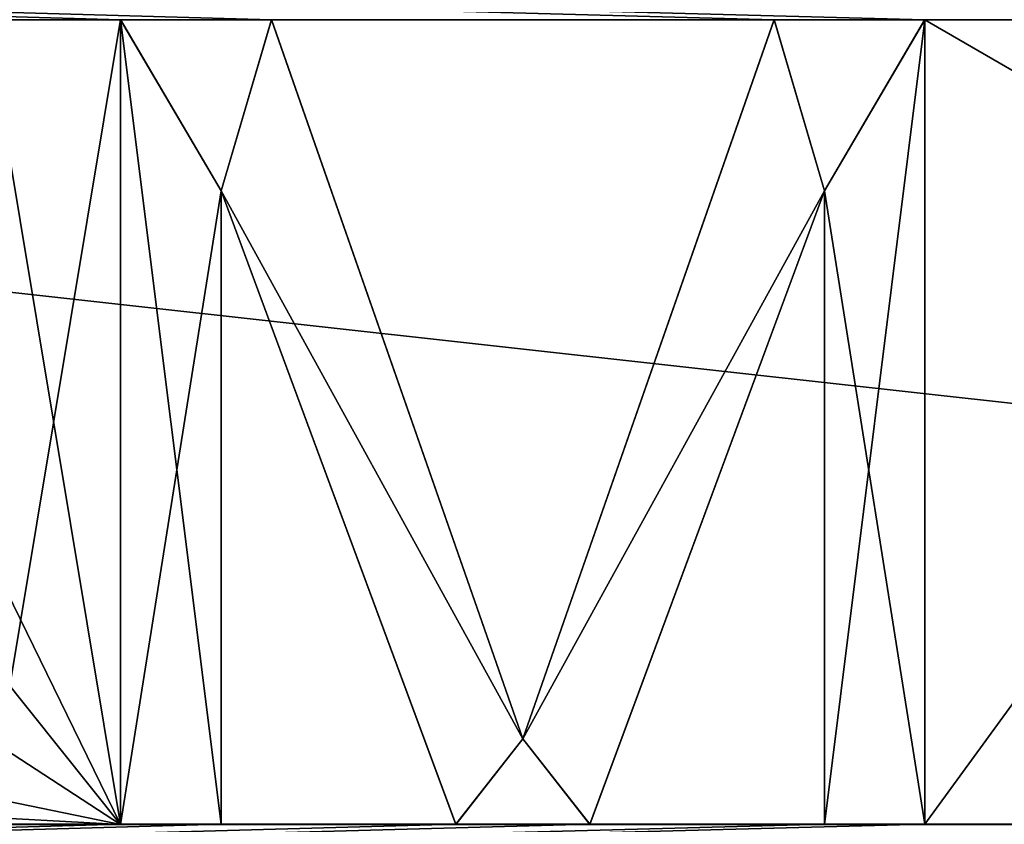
# Model space of a CAD drawing. Header units: millimetres. Extents: x -52 to 107, y -6 to 112.
# Tile 247 of 256: x 31.44 to 35.11, y 105.75 to 108.75. Entities that reach past the tile are written whole.
import ezdxf

# ---------------------------------------------------------------- set-up
doc = ezdxf.new("R2010")
doc.units = ezdxf.units.MM
doc.header["$LTSCALE"] = 65.185185
for name, color, linetype in [('2332', 7, 'CONTINUOUS'), ('2336', 7, 'CONTINUOUS'), ('3022', 7, 'CONTINUOUS'), ('3077', 7, 'CONTINUOUS'), ('3211', 7, 'CONTINUOUS'), ('629', 7, 'CONTINUOUS'), ('630', 7, 'CONTINUOUS'), ('631', 7, 'CONTINUOUS'), ('632', 7, 'CONTINUOUS'), ('634', 7, 'CONTINUOUS'), ('635', 7, 'CONTINUOUS'), ('637', 7, 'CONTINUOUS'), ('638', 7, 'CONTINUOUS'), ('639', 7, 'CONTINUOUS'), ('640', 7, 'CONTINUOUS'), ('641', 7, 'CONTINUOUS'), ('642', 7, 'CONTINUOUS'), ('767', 7, 'CONTINUOUS'), ('769', 7, 'CONTINUOUS'), ('770', 7, 'CONTINUOUS'), ('771', 7, 'CONTINUOUS'), ('772', 7, 'CONTINUOUS'), ('773', 7, 'CONTINUOUS'), ('774', 7, 'CONTINUOUS'), ('776', 7, 'CONTINUOUS'), ('777', 7, 'CONTINUOUS'), ('779', 7, 'CONTINUOUS')]:
    doc.layers.add(name, color=color, linetype=linetype)

msp = doc.modelspace()

# ---------------------------------------------------------------- linework, layer by layer
at = {"layer": '2332', "color": 7, "linetype": 'CONTINUOUS', "true_color": 0xa80407}
for points in [[(-3.0003, 111.5509, 43.0002), (51.9997, 111.5511, 43.0002), (-1.0002, 105.7509, 43.0002), (-3.0003, 111.5509, 43.0002)], [(-1.0002, 105.7509, 43.0002), (51.9997, 111.5511, 43.0002), (0.9998, 105.7509, 43.0002), (-1.0002, 105.7509, 43.0002)], [(51.9998, 105.4511, 43.0002), (0.9998, 105.4509, 43.0002), (51.9997, 111.5511, 43.0002), (51.9998, 105.4511, 43.0002)], [(51.9997, 111.5511, 43.0002), (0.9998, 105.4509, 43.0002), (0.9998, 105.7509, 43.0002), (51.9997, 111.5511, 43.0002)]]:
    msp.add_3dface(points, dxfattribs=at)
at = {"layer": '2336', "color": 7, "linetype": 'CONTINUOUS', "true_color": 0xa80407}
for points in [[(-3.0003, 111.5511, -42.9998), (51.9998, 105.4513, -42.9998), (51.9997, 111.5513, -42.9998), (-3.0003, 111.5511, -42.9998)], [(51.9998, 105.4513, -42.9998), (-3.0003, 111.5511, -42.9998), (0.9998, 105.7511, -42.9998), (51.9998, 105.4513, -42.9998)]]:
    msp.add_3dface(points, dxfattribs=at)
at = {"layer": '3022', "color": 7, "linetype": 'CONTINUOUS', "true_color": 0xe0f2ff}
for points in [[(34.8122, 108.751, 45.3002), (36.9997, 108.751, 45.3002), (-3.0003, 109.7509, 45.3002), (34.8122, 108.751, 45.3002)], [(31.3122, 108.751, 45.3002), (31.8122, 108.751, 45.3002), (-3.0003, 109.7509, 45.3002), (31.3122, 108.751, 45.3002)], [(34.2497, 108.751, 45.3002), (34.8122, 108.751, 45.3002), (-3.0003, 109.7509, 45.3002), (34.2497, 108.751, 45.3002)], [(32.3747, 108.751, 45.3002), (34.2497, 108.751, 45.3002), (-3.0003, 109.7509, 45.3002), (32.3747, 108.751, 45.3002)], [(31.8122, 108.751, 45.3002), (32.3747, 108.751, 45.3002), (-3.0003, 109.7509, 45.3002), (31.8122, 108.751, 45.3002)], [(31.3122, 108.751, 45.3002), (31.3123, 106.7723, 45.3002), (31.8123, 105.751, 45.3002), (31.3122, 108.751, 45.3002)], [(31.8122, 108.751, 45.3002), (31.3122, 108.751, 45.3002), (31.8123, 105.751, 45.3002), (31.8122, 108.751, 45.3002)], [(33.3123, 106.0702, 45.3002), (34.2497, 108.751, 45.3002), (32.3747, 108.751, 45.3002), (33.3123, 106.0702, 45.3002)], [(39.9998, 105.751, 45.3002), (36.9997, 108.751, 45.3002), (34.8122, 108.751, 45.3002), (39.9998, 105.751, 45.3002)], [(34.8123, 105.751, 45.3002), (39.9998, 105.751, 45.3002), (34.8122, 108.751, 45.3002), (34.8123, 105.751, 45.3002)], [(32.1873, 108.1127, 45.3002), (32.1873, 105.751, 45.3002), (33.0623, 105.751, 45.3002), (32.1873, 108.1127, 45.3002)], [(34.4373, 105.751, 45.3002), (34.4373, 108.1127, 45.3002), (33.5623, 105.751, 45.3002), (34.4373, 105.751, 45.3002)], [(31.3123, 106.7723, 45.3002), (31.2498, 106.4531, 45.3002), (31.8123, 105.751, 45.3002), (31.3123, 106.7723, 45.3002)], [(31.2498, 106.4531, 45.3002), (31.1248, 106.1978, 45.3002), (31.8123, 105.751, 45.3002), (31.2498, 106.4531, 45.3002)], [(31.1248, 106.1978, 45.3002), (30.8748, 105.9425, 45.3002), (31.8123, 105.751, 45.3002), (31.1248, 106.1978, 45.3002)], [(30.8748, 105.9425, 45.3002), (30.6248, 105.8148, 45.3002), (31.8123, 105.751, 45.3002), (30.8748, 105.9425, 45.3002)], [(30.6248, 105.8148, 45.3002), (30.3123, 105.751, 45.3002), (31.8123, 105.751, 45.3002), (30.6248, 105.8148, 45.3002)]]:
    msp.add_3dface(points, dxfattribs=at)
at = {"layer": '3077', "color": 7, "linetype": 'CONTINUOUS', "true_color": 0xe0f2ff}
for points in [[(30.3122, 108.7512, -45.2998), (31.8122, 108.7512, -45.2998), (31.3123, 105.7512, -45.2998), (30.3122, 108.7512, -45.2998)], [(31.8122, 108.7512, -45.2998), (31.8123, 105.7512, -45.2998), (31.3123, 105.7512, -45.2998), (31.8122, 108.7512, -45.2998)], [(33.3123, 106.0704, -45.2998), (32.3747, 108.7512, -45.2998), (34.2497, 108.7512, -45.2998), (33.3123, 106.0704, -45.2998)], [(34.8123, 105.7512, -45.2998), (34.8122, 108.7512, -45.2998), (36.9997, 108.7512, -45.2998), (34.8123, 105.7512, -45.2998)], [(39.9998, 105.7512, -45.2998), (34.8123, 105.7512, -45.2998), (36.9997, 108.7512, -45.2998), (39.9998, 105.7512, -45.2998)], [(32.1873, 105.7512, -45.2998), (32.1873, 108.1129, -45.2998), (33.0623, 105.7512, -45.2998), (32.1873, 105.7512, -45.2998)], [(34.4373, 108.1129, -45.2998), (34.4373, 105.7512, -45.2998), (33.5623, 105.7512, -45.2998), (34.4373, 108.1129, -45.2998)], [(31.8123, 105.7512, -45.2998), (32.1873, 105.7512, -45.2998), (-3.0002, 104.7511, -45.2998), (31.8123, 105.7512, -45.2998)], [(32.1873, 105.7512, -45.2998), (33.0623, 105.7512, -45.2998), (-3.0002, 104.7511, -45.2998), (32.1873, 105.7512, -45.2998)], [(31.3123, 105.7512, -45.2998), (31.8123, 105.7512, -45.2998), (-3.0002, 104.7511, -45.2998), (31.3123, 105.7512, -45.2998)], [(34.4373, 105.7512, -45.2998), (34.8123, 105.7512, -45.2998), (-3.0002, 104.7511, -45.2998), (34.4373, 105.7512, -45.2998)], [(34.8123, 105.7512, -45.2998), (39.9998, 105.7512, -45.2998), (-3.0002, 104.7511, -45.2998), (34.8123, 105.7512, -45.2998)], [(33.5623, 105.7512, -45.2998), (34.4373, 105.7512, -45.2998), (-3.0002, 104.7511, -45.2998), (33.5623, 105.7512, -45.2998)], [(33.0623, 105.7512, -45.2998), (33.5623, 105.7512, -45.2998), (-3.0002, 104.7511, -45.2998), (33.0623, 105.7512, -45.2998)], [(39.9998, 105.7512, -45.2998), (51.9998, 104.7513, -45.2998), (-3.0002, 104.7511, -45.2998), (39.9998, 105.7512, -45.2998)]]:
    msp.add_3dface(points, dxfattribs=at)
at = {"layer": '3211', "color": 7, "linetype": 'CONTINUOUS', "true_color": 0xe0f2ff}
for points in [[(32.3747, 108.751, 45.8002), (31.8122, 108.751, 45.8002), (32.1873, 108.1127, 45.8002), (32.3747, 108.751, 45.8002)], [(31.8122, 108.751, 45.8002), (31.8123, 105.751, 45.8002), (32.1873, 108.1127, 45.8002), (31.8122, 108.751, 45.8002)], [(33.3123, 106.0702, 45.8002), (32.3747, 108.751, 45.8002), (32.1873, 108.1127, 45.8002), (33.3123, 106.0702, 45.8002)], [(34.4373, 108.1127, 45.8002), (34.2497, 108.751, 45.8002), (33.3123, 106.0702, 45.8002), (34.4373, 108.1127, 45.8002)], [(34.4373, 108.1127, 45.8002), (34.8122, 108.751, 45.8002), (34.2497, 108.751, 45.8002), (34.4373, 108.1127, 45.8002)], [(34.4373, 108.1127, 45.8002), (34.4373, 105.751, 45.8002), (34.8122, 108.751, 45.8002), (34.4373, 108.1127, 45.8002)], [(34.4373, 105.751, 45.8002), (34.8123, 105.751, 45.8002), (34.8122, 108.751, 45.8002), (34.4373, 105.751, 45.8002)], [(31.8123, 105.751, 45.8002), (32.1873, 105.751, 45.8002), (32.1873, 108.1127, 45.8002), (31.8123, 105.751, 45.8002)], [(33.3123, 106.0702, 45.8002), (32.1873, 108.1127, 45.8002), (33.0623, 105.751, 45.8002), (33.3123, 106.0702, 45.8002)], [(34.4373, 108.1127, 45.8002), (33.3123, 106.0702, 45.8002), (33.5623, 105.751, 45.8002), (34.4373, 108.1127, 45.8002)], [(33.3123, 106.0702, 45.8002), (33.0623, 105.751, 45.8002), (33.5623, 105.751, 45.8002), (33.3123, 106.0702, 45.8002)]]:
    msp.add_3dface(points, dxfattribs=at)
at = {"layer": '629', "color": 7, "linetype": 'CONTINUOUS', "true_color": 0x141a1c}
for points in [[(32.3747, 108.7512, -45.7998), (32.1873, 108.1129, -45.7998), (31.8122, 108.7512, -45.7998), (32.3747, 108.7512, -45.7998)], [(31.8122, 108.7512, -45.7998), (32.1873, 108.1129, -45.7998), (32.1873, 105.7512, -45.7998), (31.8122, 108.7512, -45.7998)], [(31.8123, 105.7512, -45.7998), (31.8122, 108.7512, -45.7998), (32.1873, 105.7512, -45.7998), (31.8123, 105.7512, -45.7998)], [(33.3123, 106.0704, -45.7998), (32.1873, 108.1129, -45.7998), (32.3747, 108.7512, -45.7998), (33.3123, 106.0704, -45.7998)], [(34.2497, 108.7512, -45.7998), (34.4373, 108.1129, -45.7998), (33.3123, 106.0704, -45.7998), (34.2497, 108.7512, -45.7998)], [(34.8122, 108.7512, -45.7998), (34.4373, 108.1129, -45.7998), (34.2497, 108.7512, -45.7998), (34.8122, 108.7512, -45.7998)], [(34.8123, 105.7512, -45.7998), (34.4373, 108.1129, -45.7998), (34.8122, 108.7512, -45.7998), (34.8123, 105.7512, -45.7998)], [(33.0623, 105.7512, -45.7998), (32.1873, 108.1129, -45.7998), (33.3123, 106.0704, -45.7998), (33.0623, 105.7512, -45.7998)], [(34.4373, 108.1129, -45.7998), (33.5623, 105.7512, -45.7998), (33.3123, 106.0704, -45.7998), (34.4373, 108.1129, -45.7998)], [(34.4373, 105.7512, -45.7998), (34.4373, 108.1129, -45.7998), (34.8123, 105.7512, -45.7998), (34.4373, 105.7512, -45.7998)], [(33.5623, 105.7512, -45.7998), (33.0623, 105.7512, -45.7998), (33.3123, 106.0704, -45.7998), (33.5623, 105.7512, -45.7998)]]:
    msp.add_3dface(points, dxfattribs=at)
at = {"layer": '630', "color": 7, "linetype": 'CONTINUOUS', "true_color": 0x141a1c}
for points in [[(32.1873, 105.7512, -45.7998), (32.1873, 108.1129, -45.7998), (32.1873, 105.7512, -45.2998), (32.1873, 105.7512, -45.7998)], [(32.1873, 108.1129, -45.7998), (32.1873, 108.1129, -45.2998), (32.1873, 105.7512, -45.2998), (32.1873, 108.1129, -45.7998)]]:
    msp.add_3dface(points, dxfattribs=at)
at = {"layer": '631', "color": 7, "linetype": 'CONTINUOUS', "true_color": 0x141a1c}
for points in [[(31.8123, 105.7512, -45.7998), (32.1873, 105.7512, -45.7998), (32.1873, 105.7512, -45.2998), (31.8123, 105.7512, -45.7998)], [(31.8123, 105.7512, -45.7998), (32.1873, 105.7512, -45.2998), (31.8123, 105.7512, -45.2998), (31.8123, 105.7512, -45.7998)]]:
    msp.add_3dface(points, dxfattribs=at)
at = {"layer": '632', "color": 7, "linetype": 'CONTINUOUS', "true_color": 0x141a1c}
for points in [[(31.8122, 108.7512, -45.7998), (31.8123, 105.7512, -45.7998), (31.8122, 108.7512, -45.2998), (31.8122, 108.7512, -45.7998)], [(31.8123, 105.7512, -45.7998), (31.8123, 105.7512, -45.2998), (31.8122, 108.7512, -45.2998), (31.8123, 105.7512, -45.7998)]]:
    msp.add_3dface(points, dxfattribs=at)
at = {"layer": '634', "color": 7, "linetype": 'CONTINUOUS', "true_color": 0x141a1c}
for points in [[(33.3123, 106.0704, -45.7998), (32.3747, 108.7512, -45.7998), (33.3123, 106.0704, -45.2998), (33.3123, 106.0704, -45.7998)], [(32.3747, 108.7512, -45.7998), (32.3747, 108.7512, -45.2998), (33.3123, 106.0704, -45.2998), (32.3747, 108.7512, -45.7998)]]:
    msp.add_3dface(points, dxfattribs=at)
at = {"layer": '635', "color": 7, "linetype": 'CONTINUOUS', "true_color": 0x141a1c}
for points in [[(34.2497, 108.7512, -45.7998), (33.3123, 106.0704, -45.7998), (34.2497, 108.7512, -45.2998), (34.2497, 108.7512, -45.7998)], [(33.3123, 106.0704, -45.7998), (33.3123, 106.0704, -45.2998), (34.2497, 108.7512, -45.2998), (33.3123, 106.0704, -45.7998)]]:
    msp.add_3dface(points, dxfattribs=at)
at = {"layer": '637', "color": 7, "linetype": 'CONTINUOUS', "true_color": 0x141a1c}
for points in [[(34.8123, 105.7512, -45.7998), (34.8122, 108.7512, -45.7998), (34.8123, 105.7512, -45.2998), (34.8123, 105.7512, -45.7998)], [(34.8122, 108.7512, -45.7998), (34.8122, 108.7512, -45.2998), (34.8123, 105.7512, -45.2998), (34.8122, 108.7512, -45.7998)]]:
    msp.add_3dface(points, dxfattribs=at)
at = {"layer": '638', "color": 7, "linetype": 'CONTINUOUS', "true_color": 0x141a1c}
for points in [[(34.4373, 105.7512, -45.7998), (34.8123, 105.7512, -45.7998), (34.8123, 105.7512, -45.2998), (34.4373, 105.7512, -45.7998)], [(34.4373, 105.7512, -45.7998), (34.8123, 105.7512, -45.2998), (34.4373, 105.7512, -45.2998), (34.4373, 105.7512, -45.7998)]]:
    msp.add_3dface(points, dxfattribs=at)
at = {"layer": '639', "color": 7, "linetype": 'CONTINUOUS', "true_color": 0x141a1c}
for points in [[(34.4373, 108.1129, -45.7998), (34.4373, 105.7512, -45.7998), (34.4373, 108.1129, -45.2998), (34.4373, 108.1129, -45.7998)], [(34.4373, 105.7512, -45.7998), (34.4373, 105.7512, -45.2998), (34.4373, 108.1129, -45.2998), (34.4373, 105.7512, -45.7998)]]:
    msp.add_3dface(points, dxfattribs=at)
at = {"layer": '640', "color": 7, "linetype": 'CONTINUOUS', "true_color": 0x141a1c}
for points in [[(33.5623, 105.7512, -45.7998), (34.4373, 108.1129, -45.7998), (33.5623, 105.7512, -45.2998), (33.5623, 105.7512, -45.7998)], [(34.4373, 108.1129, -45.7998), (34.4373, 108.1129, -45.2998), (33.5623, 105.7512, -45.2998), (34.4373, 108.1129, -45.7998)]]:
    msp.add_3dface(points, dxfattribs=at)
at = {"layer": '641', "color": 7, "linetype": 'CONTINUOUS', "true_color": 0x141a1c}
for points in [[(33.0623, 105.7512, -45.7998), (33.5623, 105.7512, -45.7998), (33.5623, 105.7512, -45.2998), (33.0623, 105.7512, -45.7998)], [(33.0623, 105.7512, -45.7998), (33.5623, 105.7512, -45.2998), (33.0623, 105.7512, -45.2998), (33.0623, 105.7512, -45.7998)]]:
    msp.add_3dface(points, dxfattribs=at)
at = {"layer": '642', "color": 7, "linetype": 'CONTINUOUS', "true_color": 0x141a1c}
for points in [[(32.1873, 108.1129, -45.7998), (33.0623, 105.7512, -45.7998), (32.1873, 108.1129, -45.2998), (32.1873, 108.1129, -45.7998)], [(32.1873, 108.1129, -45.2998), (33.0623, 105.7512, -45.7998), (33.0623, 105.7512, -45.2998), (32.1873, 108.1129, -45.2998)]]:
    msp.add_3dface(points, dxfattribs=at)
at = {"layer": '767', "color": 7, "linetype": 'CONTINUOUS', "true_color": 0x141a1c}
for points in [[(34.4373, 108.1127, 45.8002), (34.4373, 108.1127, 45.3002), (34.4373, 105.751, 45.3002), (34.4373, 108.1127, 45.8002)], [(34.4373, 105.751, 45.8002), (34.4373, 108.1127, 45.8002), (34.4373, 105.751, 45.3002), (34.4373, 105.751, 45.8002)]]:
    msp.add_3dface(points, dxfattribs=at)
at = {"layer": '769', "color": 7, "linetype": 'CONTINUOUS', "true_color": 0x141a1c}
for points in [[(34.8123, 105.751, 45.8002), (34.8123, 105.751, 45.3002), (34.8122, 108.751, 45.3002), (34.8123, 105.751, 45.8002)], [(34.8122, 108.751, 45.8002), (34.8123, 105.751, 45.8002), (34.8122, 108.751, 45.3002), (34.8122, 108.751, 45.8002)]]:
    msp.add_3dface(points, dxfattribs=at)
at = {"layer": '770', "color": 7, "linetype": 'CONTINUOUS', "true_color": 0x141a1c}
for points in [[(34.8122, 108.751, 45.8002), (34.8122, 108.751, 45.3002), (34.2497, 108.751, 45.3002), (34.8122, 108.751, 45.8002)], [(34.2497, 108.751, 45.8002), (34.8122, 108.751, 45.8002), (34.2497, 108.751, 45.3002), (34.2497, 108.751, 45.8002)]]:
    msp.add_3dface(points, dxfattribs=at)
at = {"layer": '771', "color": 7, "linetype": 'CONTINUOUS', "true_color": 0x141a1c}
for points in [[(34.2497, 108.751, 45.8002), (34.2497, 108.751, 45.3002), (33.3123, 106.0702, 45.3002), (34.2497, 108.751, 45.8002)], [(33.3123, 106.0702, 45.8002), (34.2497, 108.751, 45.8002), (33.3123, 106.0702, 45.3002), (33.3123, 106.0702, 45.8002)]]:
    msp.add_3dface(points, dxfattribs=at)
at = {"layer": '772', "color": 7, "linetype": 'CONTINUOUS', "true_color": 0x141a1c}
for points in [[(33.3123, 106.0702, 45.8002), (33.3123, 106.0702, 45.3002), (32.3747, 108.751, 45.3002), (33.3123, 106.0702, 45.8002)], [(32.3747, 108.751, 45.8002), (33.3123, 106.0702, 45.8002), (32.3747, 108.751, 45.3002), (32.3747, 108.751, 45.8002)]]:
    msp.add_3dface(points, dxfattribs=at)
at = {"layer": '773', "color": 7, "linetype": 'CONTINUOUS', "true_color": 0x141a1c}
for points in [[(32.3747, 108.751, 45.8002), (32.3747, 108.751, 45.3002), (31.8122, 108.751, 45.3002), (32.3747, 108.751, 45.8002)], [(31.8122, 108.751, 45.8002), (32.3747, 108.751, 45.8002), (31.8122, 108.751, 45.3002), (31.8122, 108.751, 45.8002)]]:
    msp.add_3dface(points, dxfattribs=at)
at = {"layer": '774', "color": 7, "linetype": 'CONTINUOUS', "true_color": 0x141a1c}
for points in [[(31.8122, 108.751, 45.8002), (31.8122, 108.751, 45.3002), (31.8123, 105.751, 45.3002), (31.8122, 108.751, 45.8002)], [(31.8123, 105.751, 45.8002), (31.8122, 108.751, 45.8002), (31.8123, 105.751, 45.3002), (31.8123, 105.751, 45.8002)]]:
    msp.add_3dface(points, dxfattribs=at)
at = {"layer": '776', "color": 7, "linetype": 'CONTINUOUS', "true_color": 0x141a1c}
for points in [[(32.1873, 105.751, 45.8002), (32.1873, 105.751, 45.3002), (32.1873, 108.1127, 45.3002), (32.1873, 105.751, 45.8002)], [(32.1873, 108.1127, 45.8002), (32.1873, 105.751, 45.8002), (32.1873, 108.1127, 45.3002), (32.1873, 108.1127, 45.8002)]]:
    msp.add_3dface(points, dxfattribs=at)
at = {"layer": '777', "color": 7, "linetype": 'CONTINUOUS', "true_color": 0x141a1c}
for points in [[(32.1873, 108.1127, 45.8002), (32.1873, 108.1127, 45.3002), (33.0623, 105.751, 45.3002), (32.1873, 108.1127, 45.8002)], [(33.0623, 105.751, 45.8002), (32.1873, 108.1127, 45.8002), (33.0623, 105.751, 45.3002), (33.0623, 105.751, 45.8002)]]:
    msp.add_3dface(points, dxfattribs=at)
at = {"layer": '779', "color": 7, "linetype": 'CONTINUOUS', "true_color": 0x141a1c}
for points in [[(34.4373, 108.1127, 45.3002), (34.4373, 108.1127, 45.8002), (33.5623, 105.751, 45.8002), (34.4373, 108.1127, 45.3002)], [(34.4373, 108.1127, 45.3002), (33.5623, 105.751, 45.8002), (33.5623, 105.751, 45.3002), (34.4373, 108.1127, 45.3002)]]:
    msp.add_3dface(points, dxfattribs=at)

doc.saveas('drawing.dxf')
